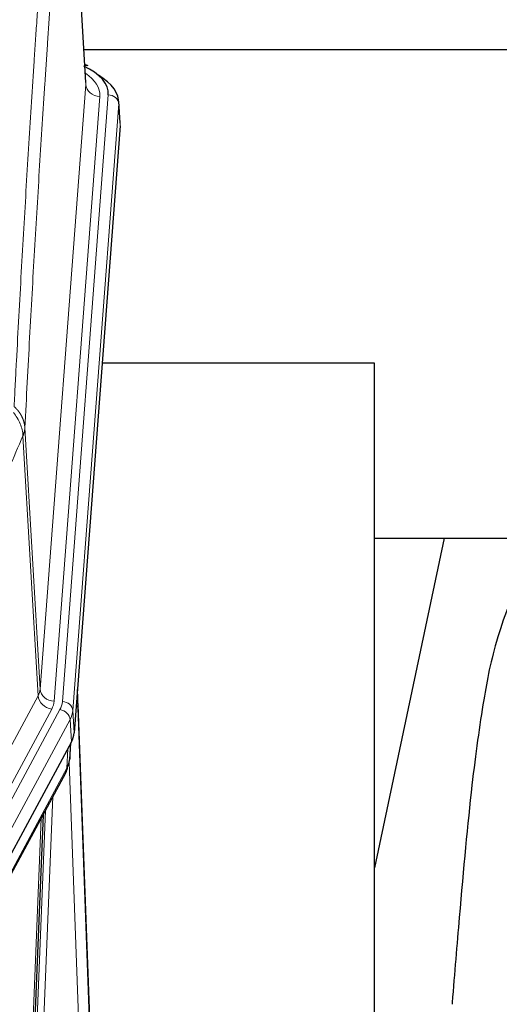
# Model space of a CAD drawing. Header units: inches. Extents: x 0 to 23760, y -13 to 16800.
# Tile 245 of 256: x 18550 to 18688, y 14306 to 14587. Entities that reach past the tile are written whole.
import ezdxf

# ---------------------------------------------------------------- set-up
doc = ezdxf.new("R2010")
doc.units = ezdxf.units.IN
doc.layers.add('1', color=7, linetype='Continuous', true_color=0xffffff)

msp = doc.modelspace()

# ---------------------------------------------------------------- linework, layer by layer
at = {"layer": '1', "color": 110, "linetype": 'Continuous', "lineweight": 13}
for p, q in [((18569.432, 14568.675), (18564.184, 14655.264)), ((18556.365, 14395.902), (18569.432, 14568.675)), ((18573.424, 14565.248), (18560.358, 14392.475)), ((18562.705, 14392.323), (18575.816, 14565.683)), ((18578.81, 14563.113), (18565.699, 14389.753)), ((18579.19, 14556.834), (18578.81, 14563.113)), ((18551.989, 14470.578), (18556.365, 14395.902)), ((18555.784, 14393.993), (18551.433, 14468.245)), ((18534.432, 14354.449), (18555.784, 14393.993)), ((18538.308, 14350.641), (18559.66, 14390.184)), ((18539.834, 14348.966), (18562.007, 14390.032)), ((18565.699, 14389.753), (18566.072, 14383.38)), ((18564.914, 14387.175), (18542.74, 14346.11)), ((18565.288, 14380.803), (18564.914, 14387.175)), ((18564.803, 14375.878), (18565.158, 14380.562)), ((18564.018, 14373.298), (18564.237, 14378.856)), ((18567.785, 14291.054), (18564.654, 14374.906)), ((18542.271, 14333.023), (18564.018, 14373.298)), ((18560.001, 14365.193), (18556.979, 14291.141)), ((18554.981, 14290.375), (18557.874, 14361.253)), ((18553.167, 14271.747), (18556.634, 14358.958))]:
    msp.add_line(p, q, dxfattribs=at)
at = {"layer": '1', "color": 2, "linetype": 'Continuous', "lineweight": 25}
for p, q in [((18569.436, 14569.25), (18564.186, 14655.887)), ((18568.922, 14578.645), (18735.106, 14578.645)), ((18570.068, 14573.957), (18569.125, 14574.393)), ((18579.196, 14557.617), (18578.815, 14563.9)), ((18579.19, 14556.834), (18566.072, 14383.38)), ((18652.008, 14489.07), (18574.065, 14489.07)), ((18652.008, 14300.268), (18652.008, 14489.07)), ((18671.852, 14438.989), (18652.009, 14344.833)), ((18652.014, 14438.991), (18723.759, 14438.991)), ((18570.767, 14295.123), (18567.009, 14395.762)), ((18567.089, 14391.368), (18570.777, 14292.586)), ((18565.288, 14380.803), (18543.033, 14339.588)), ((18564.797, 14375.764), (18565.16, 14380.566)), ((18564.974, 14380.222), (18564.803, 14375.878)), ((18564.797, 14375.764), (18564.803, 14375.878)), ((18541.912, 14331.693), (18563.659, 14371.968)), ((18557.18, 14359.968), (18553.753, 14273.758))]:
    msp.add_line(p, q, dxfattribs=at)
for centre, major_axis, ratio, start_param, end_param in [((18551.796, 14566.057), (24.034, 0.016), 0.461198, 6.2480186, 7.0671317), ((18568.81, 14571.234), (1.258, 2.724), 0.6272114, 6.2831797, 6.7581181), ((18551.796, 14563.396), (27.03, 0.194), 0.4633579, 6.2451225, 6.9481136), ((18539.052, 14383.819), (-27.037, 0.006), 0.4611335, 2.8976848, 3.1068362), ((18538.159, 14385.365), (-26.161, 11.46), 0.4493681, 3.1218709, 3.267222), ((18537.008, 14356.089), (27.174, 22.247), 0.2659527, 6.0029111, 6.0348913), ((18560.306, 14374.189), (3.584, -1.776), 0.8816114, 6.2824956, 6.6531678)]:
    msp.add_ellipse(centre, major_axis=major_axis, ratio=ratio, start_param=start_param, end_param=end_param, dxfattribs=at)
at = {"layer": '1', "color": 110, "linetype": 'Continuous', "lineweight": 13}
for centre, major_axis, ratio, start_param, end_param in [((18549.405, 14565.622), (24.034, 0.016), 0.461198, 6.2480186, 6.8801307), ((18573.424, 14568.796), (3.989, -0.302), 0.8864705, 3.2608937, 4.7793301), ((18575.816, 14563.022), (2.991, -0.226), 0.8864705, 0.119301, 1.6377375), ((18536.34, 14396.414), (-20.038, 0.241), 0.4621297, 2.903225, 3.1123764), ((18560.358, 14396.023), (3.989, -0.302), 0.8864705, 3.2608937, 4.7793301), ((18567.089, 14389.215), (-0.214, 6.443), 0.0117452, 5.0526437, 5.774114), ((18559.66, 14393.732), (3.52, -1.9), 0.8606628, 3.6289862, 5.1474227), ((18536.34, 14392.866), (-24.033, 0.005), 0.4611335, 2.8976848, 3.1068362), ((18538.687, 14392.713), (-24.033, 0.005), 0.4611335, 2.8976848, 3.1068362), ((18562.705, 14389.662), (2.991, -0.226), 0.8864705, 0.119301, 1.6377375), ((18562.007, 14387.371), (2.64, -1.425), 0.8606628, 0.4873936, 2.00583), ((18538.687, 14390.052), (27.028, 0.171), 0.4605352, 6.0362132, 6.2453646), ((18564.091, 14391.277), (2.998, 0.112), 0.4302668, 5.7021495, 6.2671208), ((18560.139, 14373.869), (3.52, -1.9), 0.8606628, 0.0000038, 0.4001271), ((18537.009, 14356.089), (27.538, 20.422), 0.1820485, 5.9117292, 5.9437095)]:
    msp.add_ellipse(centre, major_axis=major_axis, ratio=ratio, start_param=start_param, end_param=end_param, dxfattribs=at)
for points, knots in [([(18548.9, 14476.64), (18548.955, 14477.73), (18549.011, 14478.819), (18549.123, 14480.991), (18549.292, 14484.245), (18549.687, 14491.795), (18550.031, 14498.196), (18550.724, 14510.906), (18551.664, 14527.603), (18553.123, 14551.905), (18554.127, 14567.609), (18554.701, 14576.303), (18554.765, 14577.267), (18554.893, 14579.191), (18555.085, 14582.072), (18555.537, 14588.75), (18555.928, 14594.403), (18556.257, 14599.073), (18556.323, 14600.005), (18556.455, 14601.866), (18556.653, 14604.65), (18557.118, 14611.103), (18557.521, 14616.562), (18558.332, 14627.381), (18559.43, 14641.545), (18560.557, 14655.189), (18561.129, 14661.88)], [0, 0, 0, 0, 0.015625, 0.015625, 0.03125, 0.0625, 0.125, 0.125, 0.25, 0.375, 0.5, 0.5, 0.515625, 0.515625, 0.53125, 0.5625, 0.625, 0.625, 0.640625, 0.640625, 0.65625, 0.6875, 0.75, 0.75, 0.875, 1, 1, 1, 1]), ([(18564.184, 14655.264), (18563.614, 14648.591), (18562.49, 14634.986), (18561.396, 14620.861), (18560.586, 14610.073), (18560.184, 14604.63), (18559.721, 14598.195), (18559.523, 14595.419), (18559.391, 14593.565), (18559.326, 14592.635), (18558.998, 14587.978), (18558.608, 14582.342), (18558.157, 14575.684), (18557.966, 14572.812), (18557.838, 14570.894), (18557.774, 14569.933), (18557.202, 14561.265), (18556.2, 14545.608), (18554.746, 14521.381), (18553.339, 14496.413), (18552.434, 14479.273), (18551.989, 14470.578)], [0, 0, 0, 0, 0.125, 0.25, 0.25, 0.3125, 0.34375, 0.359375, 0.359375, 0.375, 0.375, 0.4375, 0.46875, 0.484375, 0.484375, 0.5, 0.5, 0.625, 0.75, 0.875, 1, 1, 1, 1]), ([(18548.9, 14476.64), (18548.912, 14476.629), (18548.938, 14476.606), (18548.975, 14476.571), (18549.014, 14476.536), (18549.052, 14476.501), (18549.09, 14476.465), (18549.129, 14476.429), (18549.167, 14476.392), (18549.206, 14476.355), (18549.244, 14476.317), (18549.283, 14476.279), (18549.322, 14476.24), (18549.361, 14476.201), (18549.4, 14476.161), (18549.439, 14476.121), (18549.478, 14476.081), (18549.517, 14476.04), (18549.557, 14475.998), (18549.596, 14475.956), (18549.635, 14475.913), (18549.674, 14475.87), (18549.713, 14475.827), (18549.753, 14475.783), (18549.792, 14475.738), (18549.831, 14475.693), (18549.87, 14475.647), (18549.909, 14475.601), (18549.948, 14475.555), (18549.987, 14475.508), (18550.026, 14475.46), (18550.065, 14475.412), (18550.104, 14475.363), (18550.143, 14475.314), (18550.181, 14475.264), (18550.22, 14475.214), (18550.258, 14475.163), (18550.296, 14475.111), (18550.334, 14475.059), (18550.372, 14475.007), (18550.41, 14474.954), (18550.448, 14474.9), (18550.485, 14474.846), (18550.523, 14474.791), (18550.56, 14474.736), (18550.597, 14474.68), (18550.633, 14474.624), (18550.67, 14474.567), (18550.706, 14474.509), (18550.742, 14474.451), (18550.778, 14474.393), (18550.813, 14474.334), (18550.848, 14474.274), (18550.883, 14474.214), (18550.918, 14474.153), (18550.952, 14474.091), (18550.986, 14474.03), (18551.02, 14473.967), (18551.053, 14473.904), (18551.088, 14473.836), (18551.125, 14473.763), (18551.163, 14473.685), (18551.201, 14473.607), (18551.238, 14473.529), (18551.274, 14473.45), (18551.309, 14473.371), (18551.343, 14473.292), (18551.376, 14473.213), (18551.409, 14473.133), (18551.441, 14473.053), (18551.471, 14472.973), (18551.501, 14472.893), (18551.531, 14472.812), (18551.559, 14472.731), (18551.586, 14472.65), (18551.613, 14472.569), (18551.639, 14472.488), (18551.664, 14472.406), (18551.688, 14472.324), (18551.711, 14472.242), (18551.733, 14472.16), (18551.755, 14472.078), (18551.775, 14471.996), (18551.795, 14471.913), (18551.814, 14471.83), (18551.831, 14471.748), (18551.848, 14471.665), (18551.865, 14471.582), (18551.88, 14471.498), (18551.894, 14471.415), (18551.908, 14471.332), (18551.92, 14471.248), (18551.932, 14471.165), (18551.943, 14471.081), (18551.953, 14470.997), (18551.962, 14470.914), (18551.97, 14470.83), (18551.977, 14470.746), (18551.984, 14470.662), (18551.987, 14470.606), (18551.989, 14470.578)], [0, 0, 0, 0, 0.0069372, 0.0139334, 0.0209887, 0.028103, 0.0352764, 0.0425088, 0.0498003, 0.0571509, 0.0645605, 0.0720292, 0.0795569, 0.0871437, 0.0947896, 0.1024945, 0.1102584, 0.1180815, 0.1259636, 0.1339048, 0.141905, 0.1499643, 0.1580827, 0.1662601, 0.1744966, 0.1827922, 0.1911468, 0.1995605, 0.2080333, 0.2165651, 0.225156, 0.233806, 0.2425151, 0.2512832, 0.2601104, 0.2689967, 0.277942, 0.2869465, 0.29601, 0.3051325, 0.3143142, 0.3235549, 0.3328547, 0.3422136, 0.3516315, 0.3611085, 0.3706446, 0.3802398, 0.3898941, 0.3996074, 0.4093798, 0.4192113, 0.4291019, 0.4390515, 0.4490602, 0.459128, 0.4692549, 0.4794409, 0.4896859, 0.4999901, 0.5124905, 0.524991, 0.5374914, 0.5499918, 0.5624922, 0.5749926, 0.587493, 0.5999934, 0.6124937, 0.6249941, 0.6374944, 0.6499948, 0.6624951, 0.6749954, 0.6874957, 0.699996, 0.7124963, 0.7249966, 0.7374968, 0.7499971, 0.7624973, 0.7749976, 0.7874978, 0.799998, 0.8124982, 0.8249984, 0.8374986, 0.8499988, 0.8624989, 0.8749991, 0.8874992, 0.8999993, 0.9124995, 0.9249996, 0.9374997, 0.9499998, 0.9624998, 0.9749999, 0.9875, 1, 1, 1, 1]), ([(18548.687, 14474.903), (18549.096, 14474.42), (18549.469, 14473.909), (18550.127, 14472.845), (18550.413, 14472.293), (18550.884, 14471.161), (18551.07, 14470.582), (18551.334, 14469.416), (18551.411, 14468.828), (18551.433, 14468.245)], [0, 0, 0, 0, 0.25, 0.25, 0.5, 0.5, 0.75, 0.75, 1, 1, 1, 1]), ([(18551.989, 14470.578), (18551.989, 14470.571), (18551.987, 14470.545), (18551.984, 14470.489), (18551.977, 14470.397), (18551.965, 14470.27), (18551.946, 14470.108), (18551.918, 14469.911), (18551.876, 14469.678), (18551.832, 14469.479), (18551.794, 14469.325), (18551.768, 14469.229), (18551.742, 14469.136), (18551.715, 14469.044), (18551.688, 14468.955), (18551.66, 14468.867), (18551.632, 14468.782), (18551.604, 14468.699), (18551.575, 14468.618), (18551.546, 14468.539), (18551.518, 14468.463), (18551.489, 14468.388), (18551.461, 14468.316), (18551.442, 14468.268), (18551.433, 14468.245)], [0, 0, 0, 0, 0.0092499, 0.0337179, 0.073404, 0.128308, 0.1984299, 0.2837694, 0.3843264, 0.5001005, 0.5424888, 0.5838484, 0.6241794, 0.6634821, 0.7017567, 0.7390032, 0.7752221, 0.8104134, 0.8445775, 0.8777146, 0.909825, 0.9409091, 0.9709673, 1, 1, 1, 1]), ([(18551.433, 14468.245), (18548.747, 14462.012), (18546.067, 14455.717), (18542.056, 14446.18), (18540.721, 14442.986), (18538.053, 14436.566), (18536.721, 14433.341), (18535.39, 14430.1)], [0, 0, 0, 0, 0.5, 0.5, 0.75, 0.75, 1, 1, 1, 1])]:
    msp.add_open_spline(points, degree=3, knots=knots, dxfattribs=at)
at = {"layer": '1', "color": 2, "linetype": 'Continuous', "lineweight": 25}
msp.add_open_spline([(18701.19, 14439.05), (18699.312, 14436.569), (18692.711, 14426.651), (18686.077, 14408.823), (18682.887, 14391.773), (18679.494, 14367.721), (18676.801, 14337.563), (18674.834, 14314.641), (18674.177, 14306.024), (18674.165, 14305.865)], degree=3, knots=[0, 0, 0, 0, 0.0518113, 0.2036205, 0.372795, 0.587921, 0.850882, 0.9972478, 1, 1, 1, 1], dxfattribs=at)
msp.add_open_spline([(18563.659, 14371.968), (18563.78, 14372.191), (18563.89, 14372.413)], degree=2, dxfattribs=at)

doc.saveas('drawing.dxf')
